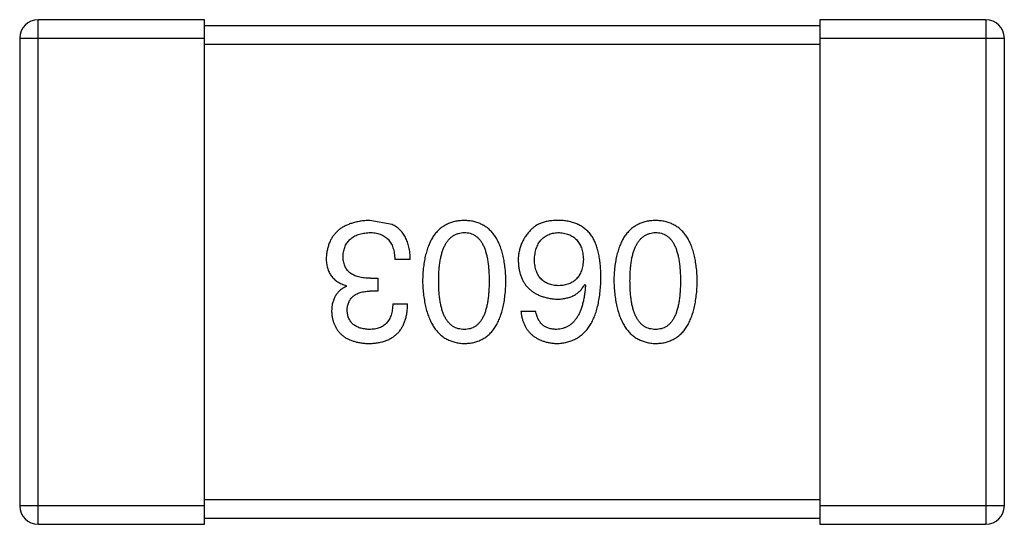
# Model space of a CAD drawing. Header units: inches. Extents: x -39 to 106, y -45 to 75.
# Tile 139 of 222: x 41.078 to 42.678, y 12.988 to 13.808. Entities that reach past the tile are written whole.
import ezdxf

# ---------------------------------------------------------------- set-up
doc = ezdxf.new("R2010")
doc.units = ezdxf.units.IN
doc.header["$LTSCALE"] = 1.21
doc.header["$MEASUREMENT"] = 0
doc.layers.get('0').update_dxf_attribs({"linetype": 'CONTINUOUS'})

msp = doc.modelspace()

# ---------------------------------------------------------------- linework, layer by layer
at = {"color": 7, "linetype": 'Continuous'}
for p, q in [((41.3781, 13.8084), (41.1081, 13.8084)), ((41.1081, 12.9884), (41.1081, 13.8084)), ((41.3781, 12.9884), (41.3781, 13.8084)), ((42.6481, 13.8084), (42.3781, 13.8084)), ((42.3781, 13.8084), (42.3781, 12.9884)), ((42.6481, 13.8084), (42.6481, 12.9884)), ((42.3781, 13.7984), (41.3781, 13.7984)), ((41.0781, 13.7784), (41.3781, 13.7784)), ((41.0781, 13.7784), (41.0781, 13.0184)), ((42.3781, 13.7784), (42.6781, 13.7784)), ((42.6781, 13.0184), (42.6781, 13.7784)), ((41.3781, 13.7684), (42.3781, 13.7684)), ((41.6833, 13.4756), (41.6472, 13.4822)), ((41.7128, 13.4188), (41.6876, 13.4188)), ((41.609, 13.375), (41.609, 13.3761)), ((41.6483, 13.3882), (41.6603, 13.3882)), ((41.6603, 13.3882), (41.6603, 13.3674)), ((41.9963, 13.3783), (41.9974, 13.3772)), ((41.6603, 13.3674), (41.6472, 13.3674)), ((41.6844, 13.3466), (41.7084, 13.3466)), ((41.8925, 13.3346), (41.9165, 13.3346)), ((42.3781, 13.0284), (41.3781, 13.0284)), ((41.3781, 13.0184), (41.0781, 13.0184)), ((42.6781, 13.0184), (42.3781, 13.0184)), ((41.3781, 12.9984), (42.3781, 12.9984)), ((41.1081, 12.9884), (41.3781, 12.9884)), ((42.3781, 12.9884), (42.6481, 12.9884))]:
    msp.add_line(p, q, dxfattribs=at)
for centre, start, end in [((41.1081, 13.7784), 90, 180), ((42.6481, 13.7784), 0, 90), ((41.1081, 13.0184), 180, 270), ((42.6481, 13.0184), 270, 0)]:
    msp.add_arc(centre, 0.03, start, end, dxfattribs=at)
for points, knots in [([(41.6472, 13.4822), (41.6445, 13.482), (41.6391, 13.4818), (41.6314, 13.4809), (41.6242, 13.4794), (41.6174, 13.4776), (41.6112, 13.4754), (41.6055, 13.4726), (41.6002, 13.4695), (41.5955, 13.4659), (41.5913, 13.4618), (41.5876, 13.4573), (41.5844, 13.4523), (41.5817, 13.4469), (41.5795, 13.441), (41.5779, 13.4347), (41.5767, 13.428), (41.5763, 13.4233), (41.5762, 13.4209)], [0, 0, 0, 0, 0.078078, 0.151942, 0.221594, 0.28726, 0.350176, 0.409768, 0.467648, 0.523784, 0.578904, 0.634014, 0.689819, 0.746826, 0.805875, 0.867063, 0.931764, 1, 1, 1, 1]), ([(41.7128, 13.4188), (41.7127, 13.4205), (41.7126, 13.424), (41.7122, 13.4291), (41.7114, 13.434), (41.7106, 13.4387), (41.7095, 13.4431), (41.7082, 13.4472), (41.7066, 13.4511), (41.7049, 13.4548), (41.703, 13.4583), (41.7008, 13.4615), (41.6984, 13.4644), (41.6958, 13.4672), (41.693, 13.4697), (41.69, 13.4719), (41.6867, 13.4739), (41.6844, 13.475), (41.6833, 13.4756)], [0, 0, 0, 0, 0.078937, 0.154495, 0.226898, 0.296844, 0.363348, 0.427781, 0.48946, 0.549586, 0.607902, 0.664733, 0.720805, 0.776157, 0.831175, 0.886736, 0.943094, 1, 1, 1, 1]), ([(41.8005, 13.4822), (41.7978, 13.482), (41.7926, 13.4818), (41.7851, 13.4805), (41.7781, 13.4785), (41.7716, 13.4757), (41.7656, 13.4722), (41.76, 13.4679), (41.755, 13.4628), (41.7505, 13.457), (41.7466, 13.4504), (41.7431, 13.4431), (41.7401, 13.435), (41.7376, 13.4262), (41.7356, 13.4167), (41.7341, 13.4064), (41.7331, 13.3953), (41.7328, 13.3877), (41.7327, 13.3838)], [0, 0, 0, 0, 0.059134, 0.115603, 0.169236, 0.221572, 0.273254, 0.32474, 0.377319, 0.431815, 0.488555, 0.548609, 0.612242, 0.680182, 0.75251, 0.829782, 0.91231, 1, 1, 1, 1]), ([(41.8682, 13.3838), (41.8681, 13.3877), (41.8678, 13.3953), (41.8668, 13.4064), (41.8653, 13.4167), (41.8633, 13.4262), (41.8608, 13.435), (41.8578, 13.4431), (41.8544, 13.4504), (41.8503, 13.457), (41.8459, 13.4628), (41.8409, 13.4679), (41.8353, 13.4722), (41.8293, 13.4757), (41.8228, 13.4785), (41.8158, 13.4805), (41.8083, 13.4818), (41.8031, 13.482), (41.8005, 13.4822)], [0, 0, 0, 0, 0.087693, 0.170223, 0.247496, 0.319826, 0.387768, 0.451403, 0.511459, 0.568358, 0.622671, 0.675251, 0.726739, 0.778422, 0.830759, 0.884394, 0.940865, 1, 1, 1, 1]), ([(41.957, 13.4822), (41.9542, 13.4822), (41.9488, 13.4823), (41.941, 13.4817), (41.9338, 13.4805), (41.9273, 13.4787), (41.9214, 13.4764), (41.9162, 13.4735), (41.9116, 13.47), (41.9091, 13.4672), (41.9078, 13.4658)], [0, 0, 0, 0, 0.156782, 0.301945, 0.436395, 0.561474, 0.678489, 0.78853, 0.894967, 1, 1, 1, 1]), ([(42.0084, 13.4559), (42.0069, 13.4579), (42.0039, 13.4619), (41.9987, 13.4671), (41.993, 13.4715), (41.9868, 13.4752), (41.9801, 13.4781), (41.9728, 13.4802), (41.9651, 13.4817), (41.9597, 13.482), (41.957, 13.4822)], [0, 0, 0, 0, 0.125033, 0.246266, 0.36603, 0.485265, 0.606781, 0.732144, 0.862551, 1, 1, 1, 1]), ([(42.1113, 13.4822), (42.1087, 13.482), (42.1035, 13.4818), (42.096, 13.4805), (42.089, 13.4785), (42.0825, 13.4757), (42.0764, 13.4722), (42.0709, 13.4679), (42.0659, 13.4628), (42.0614, 13.457), (42.0574, 13.4504), (42.054, 13.4431), (42.051, 13.435), (42.0485, 13.4262), (42.0464, 13.4167), (42.045, 13.4064), (42.044, 13.3953), (42.0437, 13.3877), (42.0436, 13.3838)], [0, 0, 0, 0, 0.059134, 0.115603, 0.169236, 0.221572, 0.273254, 0.32474, 0.377319, 0.431815, 0.488555, 0.548609, 0.612242, 0.680182, 0.75251, 0.829782, 0.91231, 1, 1, 1, 1]), ([(42.1791, 13.3838), (42.1789, 13.3877), (42.1787, 13.3953), (42.1777, 13.4064), (42.1762, 13.4167), (42.1742, 13.4262), (42.1717, 13.435), (42.1687, 13.4431), (42.1652, 13.4504), (42.1612, 13.457), (42.1568, 13.4628), (42.1517, 13.4679), (42.1462, 13.4722), (42.1402, 13.4757), (42.1337, 13.4785), (42.1267, 13.4805), (42.1192, 13.4818), (42.114, 13.482), (42.1113, 13.4822)], [0, 0, 0, 0, 0.087693, 0.170223, 0.247496, 0.319826, 0.387768, 0.451403, 0.511459, 0.568358, 0.622671, 0.675251, 0.726739, 0.778422, 0.830759, 0.884394, 0.940865, 1, 1, 1, 1]), ([(41.6035, 13.4242), (41.6036, 13.4257), (41.6038, 13.4285), (41.6046, 13.4327), (41.6056, 13.4365), (41.6069, 13.4401), (41.6085, 13.4435), (41.6104, 13.4466), (41.6127, 13.4493), (41.6152, 13.4519), (41.618, 13.4542), (41.6212, 13.4562), (41.6246, 13.4579), (41.6283, 13.4594), (41.6324, 13.4605), (41.6367, 13.4614), (41.6413, 13.4621), (41.6445, 13.4624), (41.6461, 13.4625)], [0, 0, 0, 0, 0.068514, 0.133941, 0.195994, 0.255362, 0.312994, 0.369441, 0.424687, 0.480522, 0.537148, 0.594801, 0.654411, 0.716817, 0.781981, 0.850498, 0.923306, 1, 1, 1, 1]), ([(41.6461, 13.4625), (41.6478, 13.4625), (41.6509, 13.4624), (41.6555, 13.4619), (41.6598, 13.461), (41.6638, 13.4598), (41.6676, 13.4583), (41.6709, 13.4564), (41.674, 13.4542), (41.6768, 13.4516), (41.6792, 13.4486), (41.6814, 13.4454), (41.6832, 13.4418), (41.6847, 13.4378), (41.686, 13.4335), (41.6868, 13.4289), (41.6874, 13.424), (41.6876, 13.4205), (41.6876, 13.4188)], [0, 0, 0, 0, 0.071272, 0.13882, 0.201858, 0.262757, 0.320043, 0.376709, 0.431462, 0.486034, 0.541209, 0.597703, 0.65589, 0.717768, 0.782056, 0.850407, 0.92277, 1, 1, 1, 1]), ([(41.7589, 13.3838), (41.759, 13.3869), (41.759, 13.393), (41.7595, 13.4018), (41.7603, 13.41), (41.7614, 13.4176), (41.7629, 13.4247), (41.7646, 13.4311), (41.7667, 13.4369), (41.7692, 13.4422), (41.7719, 13.4468), (41.775, 13.4509), (41.7784, 13.4544), (41.7822, 13.4572), (41.7863, 13.4595), (41.7907, 13.4611), (41.7955, 13.4622), (41.7988, 13.4624), (41.8005, 13.4625)], [0, 0, 0, 0, 0.094834, 0.184067, 0.267029, 0.344713, 0.417334, 0.484367, 0.546941, 0.604717, 0.65953, 0.710539, 0.759381, 0.806382, 0.853027, 0.900623, 0.949121, 1, 1, 1, 1]), ([(41.8005, 13.4625), (41.8021, 13.4624), (41.8053, 13.4623), (41.8099, 13.4614), (41.8143, 13.4599), (41.8182, 13.4576), (41.8219, 13.4548), (41.8253, 13.4514), (41.8282, 13.4474), (41.8309, 13.4427), (41.8333, 13.4375), (41.8354, 13.4316), (41.837, 13.4251), (41.8385, 13.418), (41.8396, 13.4104), (41.8403, 13.402), (41.8408, 13.3931), (41.8409, 13.387), (41.8409, 13.3838)], [0, 0, 0, 0, 0.049766, 0.097012, 0.143225, 0.188786, 0.235079, 0.282962, 0.333687, 0.387747, 0.445963, 0.508657, 0.576545, 0.649868, 0.72822, 0.812712, 0.903543, 1, 1, 1, 1]), ([(41.9078, 13.4658), (41.9062, 13.464), (41.9031, 13.4606), (41.8991, 13.455), (41.8957, 13.4492), (41.8929, 13.4431), (41.8908, 13.4368), (41.8892, 13.4303), (41.8883, 13.4235), (41.8882, 13.4189), (41.8881, 13.4166)], [0, 0, 0, 0, 0.129393, 0.255335, 0.378531, 0.500878, 0.622934, 0.746191, 0.87096, 1, 1, 1, 1]), ([(41.9144, 13.4177), (41.9145, 13.4194), (41.9147, 13.4228), (41.9154, 13.4276), (41.9163, 13.4322), (41.9175, 13.4364), (41.9189, 13.4403), (41.9207, 13.4439), (41.9227, 13.4472), (41.925, 13.4502), (41.9275, 13.4529), (41.9303, 13.4552), (41.9334, 13.4572), (41.9367, 13.4589), (41.9403, 13.4603), (41.9442, 13.4614), (41.9483, 13.4621), (41.9512, 13.4624), (41.9526, 13.4625)], [0, 0, 0, 0, 0.078863, 0.153308, 0.223539, 0.289857, 0.35341, 0.413572, 0.471721, 0.528235, 0.584279, 0.638781, 0.69466, 0.751251, 0.809198, 0.869697, 0.933318, 1, 1, 1, 1]), ([(41.9526, 13.4625), (41.9542, 13.4624), (41.9573, 13.4623), (41.9618, 13.4616), (41.966, 13.4607), (41.9699, 13.4594), (41.9736, 13.4578), (41.9769, 13.4559), (41.98, 13.4537), (41.9827, 13.451), (41.9852, 13.4481), (41.9873, 13.4449), (41.9893, 13.4413), (41.9908, 13.4374), (41.9921, 13.4332), (41.9931, 13.4287), (41.9938, 13.4238), (41.994, 13.4205), (41.9941, 13.4188)], [0, 0, 0, 0, 0.070403, 0.137196, 0.200053, 0.260887, 0.31876, 0.37535, 0.430743, 0.485927, 0.541678, 0.598832, 0.657726, 0.719441, 0.783504, 0.851852, 0.923533, 1, 1, 1, 1]), ([(42.0698, 13.3838), (42.0698, 13.3869), (42.0699, 13.393), (42.0704, 13.4018), (42.0712, 13.41), (42.0723, 13.4176), (42.0737, 13.4247), (42.0755, 13.4311), (42.0776, 13.4369), (42.08, 13.4422), (42.0828, 13.4468), (42.0859, 13.4509), (42.0893, 13.4544), (42.0931, 13.4572), (42.0972, 13.4595), (42.1016, 13.4611), (42.1064, 13.4622), (42.1096, 13.4624), (42.1113, 13.4625)], [0, 0, 0, 0, 0.094834, 0.184067, 0.267029, 0.344713, 0.417334, 0.484367, 0.546941, 0.604717, 0.65953, 0.710539, 0.759381, 0.806382, 0.853027, 0.900623, 0.949121, 1, 1, 1, 1]), ([(42.1113, 13.4625), (42.113, 13.4624), (42.1162, 13.4623), (42.1208, 13.4614), (42.1251, 13.4599), (42.1291, 13.4576), (42.1328, 13.4548), (42.1361, 13.4514), (42.1391, 13.4474), (42.1418, 13.4427), (42.1442, 13.4375), (42.1462, 13.4316), (42.1479, 13.4251), (42.1494, 13.418), (42.1504, 13.4104), (42.1512, 13.402), (42.1517, 13.3931), (42.1517, 13.387), (42.1518, 13.3838)], [0, 0, 0, 0, 0.049766, 0.097012, 0.143225, 0.188786, 0.235079, 0.282962, 0.333687, 0.387747, 0.445963, 0.508657, 0.576545, 0.649868, 0.72822, 0.812712, 0.903543, 1, 1, 1, 1]), ([(42.0226, 13.3882), (42.0225, 13.3917), (42.0225, 13.3986), (42.0217, 13.4086), (42.0207, 13.418), (42.0191, 13.4268), (42.0172, 13.435), (42.0147, 13.4426), (42.0118, 13.4496), (42.0095, 13.4538), (42.0084, 13.4559)], [0, 0, 0, 0, 0.151498, 0.29521, 0.430242, 0.557137, 0.677306, 0.790845, 0.898111, 1, 1, 1, 1]), ([(41.6483, 13.3882), (41.6465, 13.3882), (41.643, 13.3882), (41.6379, 13.3887), (41.6332, 13.3893), (41.6288, 13.3904), (41.6247, 13.3916), (41.621, 13.3931), (41.6177, 13.395), (41.6147, 13.3971), (41.612, 13.3995), (41.6097, 13.4022), (41.6078, 13.4052), (41.6062, 13.4085), (41.605, 13.412), (41.6041, 13.4158), (41.6036, 13.4199), (41.6035, 13.4228), (41.6035, 13.4242)], [0, 0, 0, 0, 0.082495, 0.159728, 0.232496, 0.300725, 0.365163, 0.425859, 0.483728, 0.538892, 0.592921, 0.646195, 0.699968, 0.754746, 0.811387, 0.870806, 0.933482, 1, 1, 1, 1]), ([(41.5762, 13.4209), (41.5762, 13.4195), (41.5762, 13.4167), (41.5767, 13.4127), (41.5772, 13.4088), (41.5782, 13.4051), (41.5793, 13.4016), (41.5807, 13.3982), (41.5824, 13.3951), (41.5843, 13.3922), (41.5865, 13.3895), (41.5889, 13.387), (41.5917, 13.3847), (41.5946, 13.3825), (41.5979, 13.3807), (41.6013, 13.3789), (41.605, 13.3774), (41.6076, 13.3766), (41.609, 13.3761)], [0, 0, 0, 0, 0.071215, 0.138707, 0.20396, 0.266995, 0.327734, 0.387609, 0.445602, 0.503345, 0.561136, 0.618597, 0.677672, 0.738255, 0.799989, 0.863961, 0.930555, 1, 1, 1, 1]), ([(41.8881, 13.4166), (41.8883, 13.4142), (41.8885, 13.4097), (41.8895, 13.403), (41.8909, 13.3968), (41.8927, 13.391), (41.895, 13.3856), (41.8978, 13.3807), (41.901, 13.3761), (41.9047, 13.372), (41.9089, 13.3683), (41.9135, 13.3649), (41.9185, 13.3622), (41.924, 13.3597), (41.93, 13.3577), (41.9364, 13.3561), (41.9433, 13.3549), (41.948, 13.3545), (41.9504, 13.3543)], [0, 0, 0, 0, 0.071527, 0.139094, 0.20346, 0.264939, 0.323904, 0.381383, 0.437591, 0.493343, 0.549401, 0.606085, 0.664838, 0.725424, 0.788712, 0.855452, 0.925772, 1, 1, 1, 1]), ([(41.9537, 13.3761), (41.9522, 13.3762), (41.9493, 13.3763), (41.945, 13.377), (41.941, 13.3778), (41.9373, 13.3791), (41.9339, 13.3806), (41.9307, 13.3824), (41.9279, 13.3846), (41.9252, 13.387), (41.9229, 13.3898), (41.9208, 13.3929), (41.9191, 13.3963), (41.9175, 13.4), (41.9164, 13.404), (41.9154, 13.4082), (41.9147, 13.4128), (41.9145, 13.416), (41.9144, 13.4177)], [0, 0, 0, 0, 0.069884, 0.136529, 0.199638, 0.259844, 0.317774, 0.374356, 0.430026, 0.485148, 0.5409, 0.597889, 0.657472, 0.718614, 0.783613, 0.85129, 0.923712, 1, 1, 1, 1]), ([(41.9941, 13.4188), (41.994, 13.4171), (41.9938, 13.4138), (41.9931, 13.4091), (41.9921, 13.4047), (41.9909, 13.4006), (41.9893, 13.3968), (41.9875, 13.3933), (41.9854, 13.3901), (41.983, 13.3873), (41.9803, 13.3848), (41.9773, 13.3826), (41.9741, 13.3807), (41.9706, 13.3791), (41.9667, 13.3779), (41.9626, 13.377), (41.9583, 13.3763), (41.9553, 13.3762), (41.9537, 13.3761)], [0, 0, 0, 0, 0.076072, 0.148369, 0.216753, 0.281358, 0.342792, 0.401604, 0.458929, 0.514444, 0.569818, 0.625343, 0.681554, 0.739608, 0.800134, 0.863477, 0.929547, 1, 1, 1, 1]), ([(41.7327, 13.3838), (41.7329, 13.3798), (41.7332, 13.372), (41.7344, 13.3607), (41.736, 13.3501), (41.738, 13.3403), (41.7405, 13.3313), (41.7436, 13.323), (41.7471, 13.3155), (41.7511, 13.3087), (41.7556, 13.3027), (41.7606, 13.2974), (41.766, 13.2929), (41.772, 13.2892), (41.7784, 13.2863), (41.7853, 13.284), (41.7927, 13.2826), (41.7978, 13.2823), (41.8005, 13.2822)], [0, 0, 0, 0, 0.088475, 0.171606, 0.249595, 0.322626, 0.391327, 0.455765, 0.516374, 0.573675, 0.628522, 0.681161, 0.732559, 0.783563, 0.83504, 0.887639, 0.942585, 1, 1, 1, 1]), ([(41.8005, 13.3051), (41.7988, 13.3052), (41.7955, 13.3053), (41.7907, 13.3062), (41.7863, 13.3077), (41.7822, 13.3099), (41.7785, 13.3127), (41.775, 13.3161), (41.7719, 13.3202), (41.7691, 13.3248), (41.7667, 13.3301), (41.7646, 13.336), (41.7629, 13.3424), (41.7614, 13.3495), (41.7603, 13.3572), (41.7595, 13.3655), (41.759, 13.3745), (41.759, 13.3806), (41.7589, 13.3838)], [0, 0, 0, 0, 0.050604, 0.098688, 0.145699, 0.191791, 0.238625, 0.286717, 0.337546, 0.391814, 0.449755, 0.512106, 0.579685, 0.652048, 0.730262, 0.814146, 0.904281, 1, 1, 1, 1]), ([(41.8005, 13.2822), (41.8031, 13.2823), (41.8083, 13.2825), (41.8158, 13.2838), (41.8228, 13.2859), (41.8293, 13.2888), (41.8354, 13.2924), (41.8409, 13.2969), (41.8459, 13.3021), (41.8504, 13.3081), (41.8544, 13.3149), (41.8578, 13.3225), (41.8608, 13.3308), (41.8633, 13.3399), (41.8653, 13.3498), (41.8668, 13.3604), (41.8678, 13.3718), (41.8681, 13.3797), (41.8682, 13.3838)], [0, 0, 0, 0, 0.057911, 0.113262, 0.165956, 0.217443, 0.268511, 0.319665, 0.372, 0.426129, 0.483365, 0.543779, 0.607756, 0.676562, 0.749704, 0.827713, 0.911177, 1, 1, 1, 1]), ([(41.8409, 13.3838), (41.8409, 13.3806), (41.8408, 13.3745), (41.8403, 13.3655), (41.8396, 13.3572), (41.8385, 13.3495), (41.837, 13.3425), (41.8354, 13.336), (41.8333, 13.3301), (41.8309, 13.3249), (41.8282, 13.3202), (41.8253, 13.3161), (41.8219, 13.3127), (41.8182, 13.3099), (41.8142, 13.3077), (41.8099, 13.3062), (41.8053, 13.3053), (41.8021, 13.3052), (41.8005, 13.3051)], [0, 0, 0, 0, 0.096452, 0.187278, 0.271765, 0.350519, 0.423437, 0.491321, 0.554011, 0.612224, 0.666281, 0.717003, 0.764884, 0.811423, 0.856783, 0.902993, 0.950236, 1, 1, 1, 1]), ([(41.9504, 13.2822), (41.9533, 13.2823), (41.9588, 13.2827), (41.9668, 13.2841), (41.9743, 13.2864), (41.9812, 13.2895), (41.9876, 13.2933), (41.9935, 13.298), (41.9989, 13.3035), (42.0036, 13.3098), (42.0079, 13.3168), (42.0116, 13.3247), (42.0148, 13.3333), (42.0174, 13.3428), (42.0195, 13.353), (42.021, 13.364), (42.0222, 13.3758), (42.0224, 13.384), (42.0226, 13.3882)], [0, 0, 0, 0, 0.058957, 0.115262, 0.16907, 0.221312, 0.273147, 0.324961, 0.377649, 0.432026, 0.488925, 0.549039, 0.612912, 0.680653, 0.753056, 0.830314, 0.912483, 1, 1, 1, 1]), ([(41.9504, 13.3543), (41.9531, 13.3543), (41.9582, 13.3545), (41.9655, 13.3556), (41.9722, 13.3575), (41.9783, 13.3601), (41.9838, 13.3635), (41.9887, 13.3677), (41.9929, 13.3727), (41.9952, 13.3764), (41.9963, 13.3783)], [0, 0, 0, 0, 0.144617, 0.279572, 0.40596, 0.526097, 0.64389, 0.760003, 0.877724, 1, 1, 1, 1]), ([(41.9974, 13.3772), (41.9972, 13.3744), (41.9968, 13.3689), (41.9958, 13.361), (41.9945, 13.3535), (41.993, 13.3466), (41.9911, 13.3402), (41.9889, 13.3344), (41.9864, 13.329), (41.9836, 13.3242), (41.9805, 13.32), (41.9771, 13.3162), (41.9734, 13.313), (41.9694, 13.3104), (41.9651, 13.3082), (41.9605, 13.3066), (41.9556, 13.3055), (41.9522, 13.3052), (41.9504, 13.3051)], [0, 0, 0, 0, 0.089218, 0.173709, 0.252753, 0.326963, 0.397099, 0.462534, 0.524018, 0.582178, 0.637235, 0.689955, 0.741228, 0.791618, 0.841661, 0.892925, 0.945259, 1, 1, 1, 1]), ([(42.0436, 13.3838), (42.0437, 13.3798), (42.0441, 13.372), (42.0452, 13.3607), (42.0468, 13.3501), (42.0489, 13.3403), (42.0514, 13.3313), (42.0544, 13.323), (42.058, 13.3155), (42.062, 13.3087), (42.0665, 13.3027), (42.0714, 13.2974), (42.0769, 13.2929), (42.0829, 13.2892), (42.0893, 13.2863), (42.0962, 13.284), (42.1036, 13.2826), (42.1087, 13.2823), (42.1113, 13.2822)], [0, 0, 0, 0, 0.088475, 0.171606, 0.249595, 0.322626, 0.391327, 0.455765, 0.516374, 0.573675, 0.628522, 0.681161, 0.732559, 0.783563, 0.83504, 0.887639, 0.942585, 1, 1, 1, 1]), ([(42.1113, 13.3051), (42.1096, 13.3052), (42.1064, 13.3053), (42.1016, 13.3062), (42.0972, 13.3077), (42.0931, 13.3099), (42.0893, 13.3127), (42.0859, 13.3161), (42.0828, 13.3202), (42.08, 13.3248), (42.0776, 13.3301), (42.0755, 13.336), (42.0737, 13.3424), (42.0723, 13.3495), (42.0712, 13.3572), (42.0704, 13.3655), (42.0699, 13.3745), (42.0698, 13.3806), (42.0698, 13.3838)], [0, 0, 0, 0, 0.050604, 0.098688, 0.145699, 0.191791, 0.238625, 0.286717, 0.337546, 0.391814, 0.449755, 0.512106, 0.579685, 0.652048, 0.730262, 0.814146, 0.904281, 1, 1, 1, 1]), ([(42.1113, 13.2822), (42.114, 13.2823), (42.1192, 13.2825), (42.1267, 13.2838), (42.1337, 13.2859), (42.1402, 13.2888), (42.1462, 13.2924), (42.1517, 13.2969), (42.1568, 13.3021), (42.1612, 13.3081), (42.1652, 13.3149), (42.1687, 13.3225), (42.1717, 13.3308), (42.1742, 13.3399), (42.1762, 13.3498), (42.1777, 13.3604), (42.1787, 13.3718), (42.1789, 13.3797), (42.1791, 13.3838)], [0, 0, 0, 0, 0.057911, 0.113262, 0.165956, 0.217443, 0.268511, 0.319665, 0.372, 0.426129, 0.483365, 0.543779, 0.607756, 0.676562, 0.749704, 0.827713, 0.911177, 1, 1, 1, 1]), ([(42.1518, 13.3838), (42.1517, 13.3806), (42.1517, 13.3745), (42.1512, 13.3655), (42.1504, 13.3572), (42.1494, 13.3495), (42.1479, 13.3425), (42.1462, 13.336), (42.1442, 13.3301), (42.1418, 13.3249), (42.1391, 13.3202), (42.1361, 13.3161), (42.1328, 13.3127), (42.1291, 13.3099), (42.1251, 13.3077), (42.1208, 13.3062), (42.1162, 13.3053), (42.113, 13.3052), (42.1113, 13.3051)], [0, 0, 0, 0, 0.096452, 0.187278, 0.271765, 0.350519, 0.423437, 0.491321, 0.554011, 0.612224, 0.666281, 0.717003, 0.764884, 0.811423, 0.856783, 0.902993, 0.950236, 1, 1, 1, 1]), ([(41.609, 13.375), (41.6071, 13.3741), (41.6033, 13.3722), (41.5984, 13.3685), (41.5942, 13.3642), (41.5907, 13.3592), (41.5881, 13.3537), (41.5862, 13.3475), (41.5851, 13.3407), (41.585, 13.336), (41.5849, 13.3335)], [0, 0, 0, 0, 0.125227, 0.244792, 0.361427, 0.478215, 0.59667, 0.722058, 0.856314, 1, 1, 1, 1]), ([(41.6101, 13.3357), (41.6101, 13.3369), (41.6103, 13.3394), (41.6108, 13.3429), (41.6116, 13.3461), (41.6127, 13.3491), (41.6141, 13.3519), (41.6158, 13.3545), (41.6177, 13.3569), (41.6199, 13.359), (41.6223, 13.3609), (41.6251, 13.3625), (41.6281, 13.3639), (41.6314, 13.3651), (41.635, 13.366), (41.6388, 13.3667), (41.6429, 13.3672), (41.6458, 13.3673), (41.6472, 13.3674)], [0, 0, 0, 0, 0.067741, 0.131599, 0.192143, 0.249977, 0.306453, 0.361639, 0.416449, 0.471489, 0.527582, 0.584873, 0.644974, 0.70814, 0.77492, 0.845909, 0.920585, 1, 1, 1, 1]), ([(41.645, 13.2822), (41.6475, 13.2822), (41.6524, 13.2824), (41.6595, 13.2833), (41.6662, 13.2846), (41.6723, 13.2865), (41.678, 13.2888), (41.6831, 13.2916), (41.6879, 13.2949), (41.6921, 13.2987), (41.6959, 13.303), (41.6991, 13.3078), (41.7018, 13.3131), (41.7042, 13.3189), (41.706, 13.3252), (41.7073, 13.3319), (41.7082, 13.3391), (41.7083, 13.3441), (41.7084, 13.3466)], [0, 0, 0, 0, 0.073232, 0.142595, 0.207997, 0.270074, 0.329156, 0.386529, 0.441846, 0.496976, 0.551877, 0.607941, 0.665637, 0.725446, 0.788542, 0.855101, 0.925196, 1, 1, 1, 1]), ([(41.6844, 13.3466), (41.6843, 13.345), (41.6842, 13.3417), (41.6836, 13.337), (41.6828, 13.3326), (41.6817, 13.3285), (41.6802, 13.3248), (41.6785, 13.3214), (41.6766, 13.3182), (41.6743, 13.3154), (41.6718, 13.313), (41.6689, 13.3109), (41.6658, 13.3091), (41.6624, 13.3076), (41.6587, 13.3065), (41.6548, 13.3057), (41.6505, 13.3052), (41.6476, 13.3051), (41.6461, 13.3051)], [0, 0, 0, 0, 0.078134, 0.15164, 0.221358, 0.286689, 0.348614, 0.407697, 0.464247, 0.520153, 0.574432, 0.629291, 0.684538, 0.742032, 0.801329, 0.863637, 0.930123, 1, 1, 1, 1]), ([(41.5849, 13.3335), (41.5851, 13.3315), (41.5854, 13.3276), (41.5865, 13.322), (41.5879, 13.3168), (41.5898, 13.3119), (41.5921, 13.3074), (41.5948, 13.3032), (41.598, 13.2994), (41.6016, 13.296), (41.6055, 13.2929), (41.61, 13.2903), (41.6148, 13.288), (41.62, 13.2861), (41.6257, 13.2845), (41.6318, 13.2834), (41.6383, 13.2825), (41.6427, 13.2823), (41.645, 13.2822)], [0, 0, 0, 0, 0.067521, 0.132139, 0.193339, 0.252064, 0.309083, 0.364848, 0.420021, 0.475612, 0.532002, 0.589602, 0.649896, 0.712634, 0.778603, 0.848416, 0.922155, 1, 1, 1, 1]), ([(41.6461, 13.3051), (41.6447, 13.3052), (41.6421, 13.3053), (41.6382, 13.3058), (41.6346, 13.3065), (41.6312, 13.3073), (41.628, 13.3085), (41.6252, 13.3099), (41.6225, 13.3114), (41.6201, 13.3132), (41.618, 13.3152), (41.6161, 13.3176), (41.6144, 13.32), (41.6131, 13.3227), (41.6119, 13.3257), (41.6111, 13.3288), (41.6104, 13.3322), (41.6102, 13.3345), (41.6101, 13.3357)], [0, 0, 0, 0, 0.078051, 0.151197, 0.220412, 0.286742, 0.34933, 0.409464, 0.467368, 0.52298, 0.578639, 0.633998, 0.690142, 0.746855, 0.805868, 0.867776, 0.932345, 1, 1, 1, 1]), ([(41.8925, 13.3346), (41.8928, 13.3326), (41.8932, 13.3287), (41.8945, 13.3231), (41.8961, 13.3178), (41.8981, 13.3129), (41.9004, 13.3083), (41.9031, 13.3042), (41.9062, 13.3003), (41.9096, 13.2968), (41.9135, 13.2937), (41.9177, 13.291), (41.9222, 13.2886), (41.9272, 13.2866), (41.9325, 13.2849), (41.9381, 13.2836), (41.9442, 13.2827), (41.9483, 13.2823), (41.9504, 13.2822)], [0, 0, 0, 0, 0.06947, 0.136096, 0.199592, 0.260665, 0.319672, 0.377156, 0.433415, 0.489984, 0.546535, 0.604276, 0.663499, 0.725182, 0.788953, 0.855683, 0.926216, 1, 1, 1, 1]), ([(41.9504, 13.3051), (41.9482, 13.3052), (41.9438, 13.3053), (41.9377, 13.3068), (41.9323, 13.3091), (41.9276, 13.3123), (41.9237, 13.3166), (41.9205, 13.3218), (41.918, 13.3279), (41.9171, 13.3323), (41.9165, 13.3346)], [0, 0, 0, 0, 0.136586, 0.261496, 0.378089, 0.490612, 0.605522, 0.725767, 0.8561, 1, 1, 1, 1])]:
    msp.add_open_spline(points, degree=3, knots=knots, dxfattribs=at)

doc.saveas('drawing.dxf')
